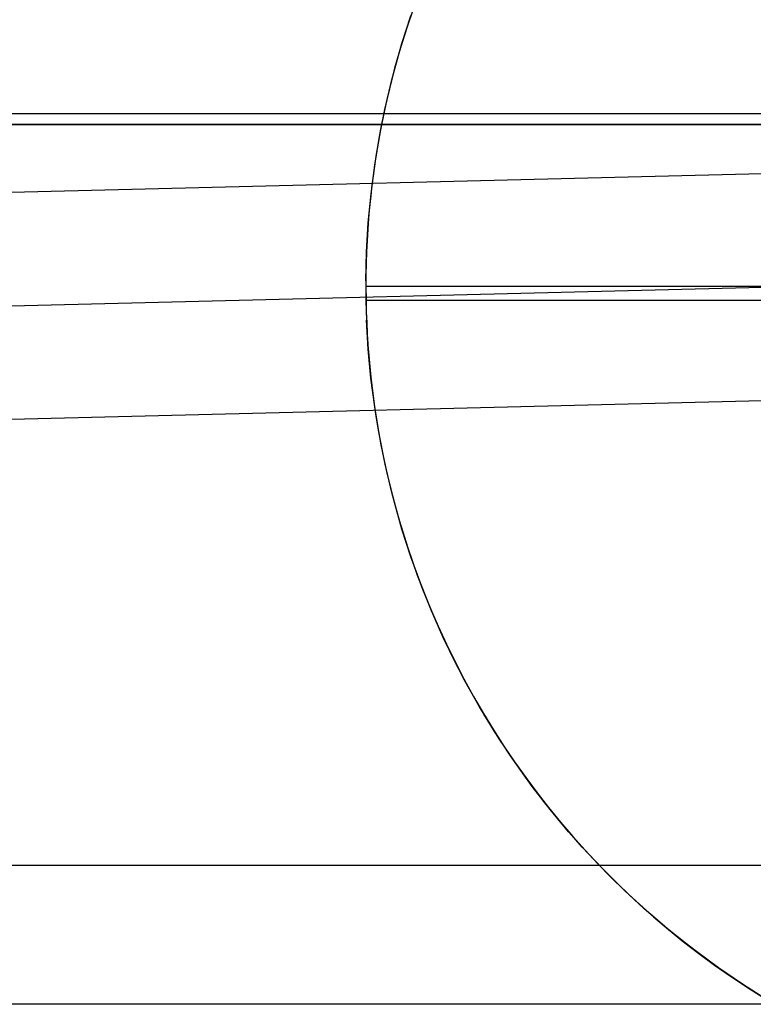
# Model space of a CAD drawing. Header units: millimetres. Extents: x 492 to 1282, y -834 to -234.
# Tile 20 of 93: x 831 to 838, y -826 to -817. Entities that reach past the tile are written whole.
import ezdxf

# ---------------------------------------------------------------- set-up
doc = ezdxf.new("R2010")
doc.units = ezdxf.units.MM
doc.layers.add('Volume$Layer 03', color=7, linetype='Continuous', true_color=0x000000)

msp = doc.modelspace()

# ---------------------------------------------------------------- linework, layer by layer
at = {"layer": 'Volume$Layer 03'}
for p, q in [((834.6639, -817.4699, -8.0101), (834.7501, -817.2239, -8.0101)), ((834.7112, -817.3256, -7.5676), (834.651, -817.5028, -7.6271)), ((834.5864, -817.7189, -8.0101), (834.6639, -817.4699, -8.0101)), ((834.609, -817.6431, -13.0101), (834.689, -817.3953, -13.0101)), ((834.651, -817.5028, -7.6271), (834.5949, -817.6826, -7.6829)), ((834.5376, -817.8934, -13.0101), (834.609, -817.6431, -13.0101)), ((834.5176, -817.9703, -8.0101), (834.5864, -817.7189, -8.0101)), ((834.5949, -817.6826, -7.6829), (834.5431, -817.865, -7.7347)), ((834.475, -818.1461, -13.0101), (834.5376, -817.8934, -13.0101)), ((834.5431, -817.865, -7.7347), (834.4956, -818.05, -7.7825)), ((834.4576, -818.224, -8.0101), (834.5176, -817.9703, -8.0101)), ((834.4956, -818.05, -7.7825), (834.4527, -818.2375, -7.8262)), ((834.4212, -818.4008, -13.0101), (834.475, -818.1461, -13.0101)), ((834.4064, -818.4797, -8.0101), (834.4576, -818.224, -8.0101)), ((834.4527, -818.2375, -7.8262), (834.4143, -818.4275, -7.8656)), ((538.1745, -818.2725, 191), (856.1745, -818.2725, 191)), ((538.1745, -818.3706, 201), (856.1745, -818.3706, 201)), ((856.1745, -818.3706, 199), (538.1745, -818.3706, 199)), ((856.1745, -818.3706, 200), (538.1745, -818.3706, 200)), ((856.2154, -818.3574, 7.9349), (623.1331, -824.149, 7.9349)), ((623.1745, -818.3706, 383.2492), (1236.1745, -818.3706, 383.2492)), ((834.3762, -818.6573, -13.0101), (834.4212, -818.4008, -13.0101)), ((834.4143, -818.4275, -7.8656), (834.3969, -818.5235, -7.8836)), ((834.3641, -818.737, -8.0101), (834.4064, -818.4797, -8.0101)), ((834.3969, -818.5235, -7.8836), (834.3807, -818.62, -7.9006)), ((834.3807, -818.62, -7.9006), (834.3657, -818.7172, -7.9164)), ((834.3402, -818.9151, -13.0101), (834.3762, -818.6573, -13.0101)), ((834.3308, -818.9955, -8.0101), (834.3641, -818.737, -8.0101)), ((834.3657, -818.7172, -7.9164), (834.3519, -818.8149, -7.931)), ((834.3519, -818.8149, -7.931), (834.3394, -818.9132, -7.9445)), ((834.3131, -819.174, -13.0101), (834.3402, -818.9151, -13.0101)), ((834.3394, -818.9132, -7.9445), (834.3281, -819.0122, -7.9568)), ((834.3065, -819.2551, -8.0101), (834.3308, -818.9955, -8.0101)), ((834.3281, -819.0122, -7.9568), (834.3181, -819.1117, -7.968)), ((834.3181, -819.1117, -7.968), (834.3094, -819.2118, -7.9779)), ((834.2951, -819.4337, -13.0101), (834.3131, -819.174, -13.0101)), ((834.3094, -819.2118, -7.9779), (834.302, -819.3124, -7.9865)), ((834.2912, -819.5154, -8.0101), (834.3065, -819.2551, -8.0101)), ((834.302, -819.3124, -7.9865), (834.2959, -819.4136, -7.994)), ((623.1584, -825.1675), (856.245, -819.3759)), ((834.2959, -819.4136, -7.994), (834.2911, -819.5154, -8.0002)), ((834.286, -819.6939, -13.0101), (834.2951, -819.4337, -13.0101)), ((834.285, -819.776, -8.0101), (834.2912, -819.5154, -8.0101)), ((834.2911, -819.5154, -8.0002), (834.2876, -819.6178, -8.0051)), ((834.2876, -819.6178, -8.0051), (834.2856, -819.7207, -8.0087)), ((834.2856, -819.7207, -8.0087), (834.2849, -819.8241, -8.011)), ((834.286, -819.9543, -13.0101), (834.286, -819.6939, -13.0101)), ((834.2849, -819.8241, -8.011), (834.286, -819.9524, -8.0121)), ((834.2849, -819.8241, -13.0101), (849.2849, -819.8241, -13.0101)), ((834.2849, -819.8241, -8.011), (834.2849, -819.8241, -13.0101)), ((834.286, -819.9524, -8.0121), (834.2883, -820.0523, -8.0114)), ((839.2849, -819.9524, -8.0121), (834.286, -819.9524, -8.0121)), ((834.2951, -820.2145, -13.0101), (834.286, -819.9543, -13.0101)), ((834.2883, -820.0523, -8.0114), (834.292, -820.1518, -8.0096)), ((834.3063, -820.3899, -8.0101), (834.2911, -820.1296, -8.0101)), ((834.292, -820.1518, -8.0096), (834.2969, -820.2507, -8.0065)), ((834.3131, -820.4742, -13.0101), (834.2951, -820.2145, -13.0101)), ((834.2969, -820.2507, -8.0065), (834.303, -820.3491, -8.0023)), ((834.303, -820.3491, -8.0023), (834.3104, -820.4469, -7.9968)), ((856.2746, -820.3943, -7.9349), (623.1837, -826.186, -7.9349)), ((834.3305, -820.6496, -8.0101), (834.3063, -820.3899, -8.0101)), ((834.3104, -820.4469, -7.9968), (834.3191, -820.5443, -7.9902)), ((834.3402, -820.7331, -13.0101), (834.3131, -820.4742, -13.0101)), ((834.3191, -820.5443, -7.9902), (834.3289, -820.6411, -7.9825)), ((834.3289, -820.6411, -7.9825), (834.34, -820.7374, -7.9736)), ((834.3637, -820.9083, -8.0101), (834.3305, -820.6496, -8.0101)), ((834.34, -820.7374, -7.9736), (834.3656, -820.9284, -7.9524)), ((834.3762, -820.9909, -13.0101), (834.3402, -820.7331, -13.0101)), ((834.4058, -821.1656, -8.0101), (834.3637, -820.9083, -8.0101)), ((834.3656, -820.9284, -7.9524), (834.3959, -821.1172, -7.9269)), ((834.4212, -821.2474, -13.0101), (834.3762, -820.9909, -13.0101)), ((834.3959, -821.1172, -7.9269), (834.4308, -821.3038, -7.8971)), ((834.4569, -821.4214, -8.0101), (834.4058, -821.1656, -8.0101)), ((834.475, -821.5021, -13.0101), (834.4212, -821.2474, -13.0101)), ((834.4308, -821.3038, -7.8971), (834.4701, -821.4881, -7.8632)), ((834.5169, -821.6752, -8.0101), (834.4569, -821.4214, -8.0101)), ((834.4701, -821.4881, -7.8632), (834.5138, -821.6701, -7.8253)), ((834.5376, -821.7548, -13.0101), (834.475, -821.5021, -13.0101)), ((834.5138, -821.6701, -7.8253), (834.5617, -821.8498, -7.7834)), ((834.5857, -821.9267, -8.0101), (834.5169, -821.6752, -8.0101)), ((834.609, -822.0051, -13.0101), (834.5376, -821.7548, -13.0101)), ((834.5617, -821.8498, -7.7834), (834.6137, -822.027, -7.7378)), ((834.6631, -822.1758, -8.0101), (834.5857, -821.9267, -8.0101)), ((834.689, -822.2529, -13.0101), (834.609, -822.0051, -13.0101)), ((834.6137, -822.027, -7.7378), (834.6698, -822.2019, -7.6885)), ((834.7492, -822.4219, -8.0101), (834.6631, -822.1758, -8.0101)), ((834.6698, -822.2019, -7.6885), (834.7298, -822.3743, -7.6356)), ((834.7776, -822.4977, -13.0101), (834.689, -822.2529, -13.0101)), ((834.7298, -822.3743, -7.6356), (834.7937, -822.5441, -7.5793)), ((834.8437, -822.665, -8.0101), (834.7492, -822.4219, -8.0101)), ((834.8746, -822.7393, -13.0101), (834.7776, -822.4977, -13.0101)), ((834.7937, -822.5441, -7.5793), (834.8613, -822.7115, -7.5197)), ((834.9467, -822.9046, -8.0101), (834.8437, -822.665, -8.0101)), ((834.8613, -822.7115, -7.5197), (834.9325, -822.8762, -7.4569)), ((834.98, -822.9773, -13.0101), (834.8746, -822.7393, -13.0101)), ((834.9325, -822.8762, -7.4569), (835.0072, -823.0383, -7.391)), ((835.0579, -823.1405, -8.0101), (834.9467, -822.9046, -8.0101)), ((835.0935, -823.2116, -13.0101), (834.98, -822.9773, -13.0101)), ((835.0072, -823.0383, -7.391), (835.0854, -823.1977, -7.3221)), ((835.1773, -823.3723, -8.0101), (835.0579, -823.1405, -8.0101)), ((835.0854, -823.1977, -7.3221), (835.1669, -823.3545, -7.2504)), ((835.2151, -823.4418, -13.0101), (835.0935, -823.2116, -13.0101)), ((835.1669, -823.3545, -7.2504), (835.2516, -823.5085, -7.176)), ((835.3047, -823.5999, -8.0101), (835.1773, -823.3723, -8.0101)), ((835.3446, -823.6676, -13.0101), (835.2151, -823.4418, -13.0101)), ((835.2516, -823.5085, -7.176), (835.3394, -823.6597, -7.0989)), ((835.4399, -823.8229, -8.0101), (835.3047, -823.5999, -8.0101)), ((835.3394, -823.6597, -7.0989), (835.4302, -823.808, -7.0194)), ((835.4819, -823.8889, -13.0101), (835.3446, -823.6676, -13.0101)), ((835.4302, -823.808, -7.0194), (835.524, -823.9536, -6.9375)), ((835.5827, -824.0411, -8.0101), (835.4399, -823.8229, -8.0101)), ((835.6268, -824.1052, -13.0101), (835.4819, -823.8889, -13.0101)), ((835.524, -823.9536, -6.9375), (835.6205, -824.0961, -6.8533)), ((835.7331, -824.2542, -8.0101), (835.5827, -824.0411, -8.0101)), ((835.6205, -824.0961, -6.8533), (835.7198, -824.2358, -6.767)), ((835.7791, -824.3163, -13.0101), (835.6268, -824.1052, -13.0101)), ((835.7198, -824.2358, -6.767), (835.8216, -824.3725, -6.6787)), ((835.8908, -824.4619, -8.0101), (835.7331, -824.2542, -8.0101)), ((835.9386, -824.522, -13.0101), (835.7791, -824.3163, -13.0101)), ((835.8216, -824.3725, -6.6787), (835.926, -824.5061, -6.5884)), ((836.0556, -824.664, -8.0101), (835.8908, -824.4619, -8.0101)), ((835.926, -824.5061, -6.5884), (836.0327, -824.6366, -6.4964)), ((836.1052, -824.7221, -13.0101), (835.9386, -824.522, -13.0101)), ((836.0327, -824.6366, -6.4964), (836.1417, -824.7641, -6.4027)), ((836.2273, -824.8603, -8.0101), (836.0556, -824.664, -8.0101)), ((836.2786, -824.9163, -13.0101), (836.1052, -824.7221, -13.0101)), ((836.1417, -824.7641, -6.4027), (836.253, -824.8884, -6.3075)), ((836.4058, -825.0505, -8.0101), (836.2273, -824.8603, -8.0101)), ((836.253, -824.8884, -6.3075), (836.3663, -825.0095, -6.2108)), ((836.4586, -825.1043, -13.0101), (836.2786, -824.9163, -13.0101)), ((623.1745, -825.0233, 374.0981), (1236.1745, -825.0233, 374.0981)), ((836.3663, -825.0095, -6.2108), (836.4816, -825.1274, -6.1128)), ((836.5907, -825.2343, -8.0101), (836.4058, -825.0505, -8.0101)), ((836.6451, -825.286, -13.0101), (836.4586, -825.1043, -13.0101)), ((836.4816, -825.1274, -6.1128), (836.6076, -825.2505, -6.0061)), ((836.782, -825.4116, -8.0101), (836.5907, -825.2343, -8.0101)), ((836.6076, -825.2505, -6.0061), (836.7361, -825.3703, -5.8978)), ((836.8378, -825.4611, -13.0101), (836.6451, -825.286, -13.0101)), ((836.7361, -825.3703, -5.8978), (836.8671, -825.4868, -5.7879)), ((836.9792, -825.5822, -8.0101), (836.782, -825.4116, -8.0101)), ((837.0364, -825.6294, -13.0101), (836.8378, -825.4611, -13.0101)), ((836.8671, -825.4868, -5.7879), (837.0006, -825.6001, -5.6768)), ((837.1823, -825.7458, -8.0101), (836.9792, -825.5822, -8.0101)), ((837.0006, -825.6001, -5.6768), (837.1365, -825.71, -5.5647)), ((837.2407, -825.7907, -13.0101), (837.0364, -825.6294, -13.0101)), ((837.1365, -825.71, -5.5647), (837.2748, -825.8166, -5.4516)), ((837.391, -825.9022, -8.0101), (837.1823, -825.7458, -8.0101)), ((837.4505, -825.9448, -13.0101), (837.2407, -825.7907, -13.0101)), ((837.2748, -825.8166, -5.4516), (837.4153, -825.9199, -5.338)), ((837.605, -826.0513, -8.0101), (837.391, -825.9022, -8.0101)), ((837.4153, -825.9199, -5.338), (837.558, -826.0197, -5.2239)), ((837.6656, -826.0916, -13.0101), (837.4505, -825.9448, -13.0101)), ((837.558, -826.0197, -5.2239), (837.7029, -826.1161, -5.1096)), ((837.824, -826.1929, -8.0101), (837.605, -826.0513, -8.0101)), ((837.8856, -826.2308, -13.0101), (837.6656, -826.0916, -13.0101)), ((837.7029, -826.1161, -5.1096), (837.85, -826.2091, -4.9953)), ((1236.1745, -826.2725, 382), (623.1745, -826.2725, 382))]:
    msp.add_line(p, q, dxfattribs=at)

doc.saveas('drawing.dxf')
